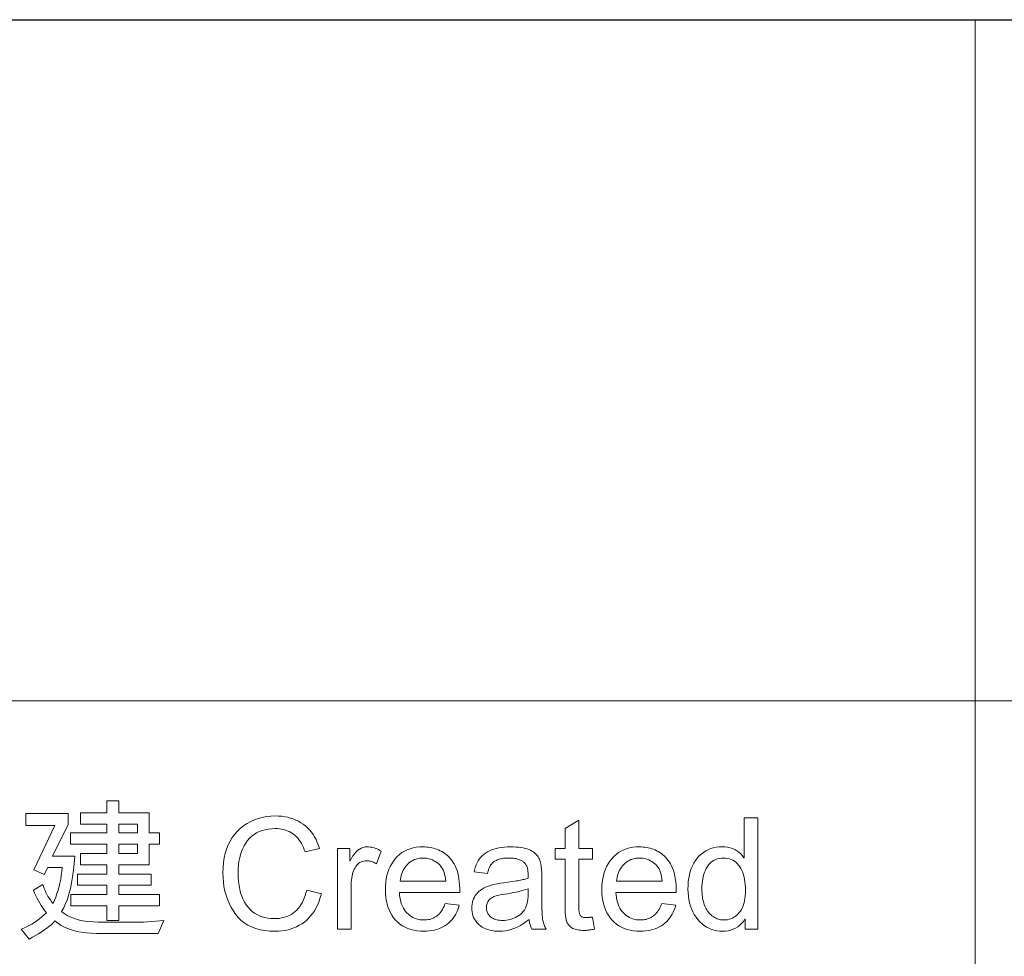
# Model space of a CAD drawing. Header units: millimetres. Extents: x 2556 to 2984, y -1556 to -1254.
# Tile 33 of 53: x 2895 to 2918, y -1516 to -1494. Entities that reach past the tile are written whole.
import ezdxf

# ---------------------------------------------------------------- set-up
doc = ezdxf.new("R2010")
doc.units = ezdxf.units.MM

msp = doc.modelspace()

# ---------------------------------------------------------------- linework, layer by layer
at = {"color": 7, "lineweight": 25}
msp.add_line((2756.597, -1494.144), (2969.717, -1494.144), dxfattribs=at)
at = {"color": 7, "lineweight": 13}
for p, q in [((2917.589, -1494.144), (2917.589, -1541.664)), ((2756.591, -1509.984), (2969.717, -1509.984))]:
    msp.add_line(p, q, dxfattribs=at)
for points in [[(2898.621, -1514.745), (2897.673, -1514.745), (2897.673, -1515.088), (2897.397, -1515.088), (2897.397, -1514.745), (2896.557, -1514.745), (2896.557, -1514.483), (2897.397, -1514.483), (2897.397, -1514.269), (2896.716, -1514.269), (2896.716, -1514.009), (2897.397, -1514.009), (2897.397, -1513.792), (2896.785, -1513.792), (2896.785, -1513.532), (2897.397, -1513.532), (2897.397, -1513.311), (2896.547, -1513.311), (2896.547, -1513.049), (2897.397, -1513.049), (2897.397, -1512.851), (2896.785, -1512.851), (2896.785, -1512.589), (2897.397, -1512.589), (2897.397, -1512.303), (2897.673, -1512.303), (2897.673, -1512.589), (2898.382, -1512.589), (2898.382, -1513.049), (2898.621, -1513.049), (2898.621, -1513.311), (2898.382, -1513.311), (2898.382, -1513.792), (2897.673, -1513.792), (2897.673, -1514.009), (2898.426, -1514.009), (2898.426, -1514.269), (2897.673, -1514.269), (2897.673, -1514.483), (2898.621, -1514.483)], [(2898.72, -1515.091), (2898.592, -1515.388), (2897.155, -1515.388), (2897.03, -1515.385), (2896.912, -1515.377), (2896.8, -1515.362), (2896.694, -1515.342), (2896.594, -1515.316), (2896.5, -1515.284), (2896.413, -1515.246), (2896.332, -1515.203), (2896.256, -1515.153), (2896.188, -1515.098), (2896.144, -1515.143), (2896.096, -1515.188), (2896.045, -1515.232), (2895.99, -1515.275), (2895.932, -1515.317), (2895.87, -1515.359), (2895.805, -1515.4), (2895.736, -1515.44), (2895.663, -1515.48), (2895.586, -1515.519), (2895.403, -1515.294), (2895.466, -1515.268), (2895.529, -1515.238), (2895.591, -1515.206), (2895.651, -1515.171), (2895.711, -1515.134), (2895.769, -1515.094), (2895.826, -1515.051), (2895.882, -1515.006), (2895.937, -1514.958), (2895.991, -1514.907), (2895.959, -1514.87), (2895.927, -1514.83), (2895.896, -1514.787), (2895.865, -1514.74), (2895.834, -1514.689), (2895.804, -1514.635), (2895.774, -1514.578), (2895.745, -1514.517), (2895.716, -1514.453), (2895.687, -1514.386), (2895.905, -1514.251), (2895.92, -1514.3), (2895.938, -1514.347), (2895.957, -1514.393), (2895.979, -1514.439), (2896.002, -1514.484), (2896.026, -1514.527), (2896.053, -1514.57), (2896.081, -1514.612), (2896.111, -1514.653), (2896.143, -1514.693), (2896.177, -1514.619), (2896.207, -1514.543), (2896.235, -1514.464), (2896.261, -1514.384), (2896.284, -1514.301), (2896.304, -1514.217), (2896.321, -1514.13), (2896.336, -1514.041), (2896.348, -1513.95), (2896.357, -1513.857), (2896.021, -1513.857), (2895.938, -1514.02), (2895.7, -1513.912), (2896.188, -1512.876), (2895.51, -1512.876), (2895.51, -1512.603), (2896.495, -1512.603), (2896.495, -1512.854), (2896.133, -1513.592), (2896.651, -1513.592), (2896.638, -1513.761), (2896.62, -1513.921), (2896.599, -1514.073), (2896.574, -1514.215), (2896.546, -1514.348), (2896.513, -1514.473), (2896.476, -1514.589), (2896.436, -1514.696), (2896.391, -1514.793), (2896.343, -1514.882), (2896.405, -1514.928), (2896.472, -1514.97), (2896.544, -1515.006), (2896.621, -1515.037), (2896.703, -1515.064), (2896.791, -1515.086), (2896.884, -1515.103), (2896.982, -1515.115), (2897.085, -1515.122), (2897.194, -1515.125), (2898.251, -1515.125)], [(2898.106, -1513.049), (2898.106, -1512.851), (2897.673, -1512.851), (2897.673, -1513.049)], [(2902.383, -1514.472), (2902.359, -1514.557), (2902.331, -1514.638), (2902.3, -1514.714), (2902.265, -1514.786), (2902.228, -1514.853), (2902.186, -1514.916), (2902.142, -1514.975), (2902.094, -1515.029), (2902.043, -1515.079), (2901.988, -1515.124), (2901.93, -1515.165), (2901.871, -1515.201), (2901.809, -1515.233), (2901.744, -1515.261), (2901.678, -1515.285), (2901.609, -1515.304), (2901.538, -1515.319), (2901.465, -1515.33), (2901.389, -1515.336), (2901.312, -1515.339), (2901.188, -1515.335), (2901.071, -1515.323), (2900.961, -1515.303), (2900.858, -1515.275), (2900.761, -1515.239), (2900.672, -1515.195), (2900.59, -1515.143), (2900.514, -1515.083), (2900.446, -1515.016), (2900.384, -1514.94), (2900.329, -1514.859), (2900.279, -1514.774), (2900.236, -1514.686), (2900.198, -1514.595), (2900.166, -1514.501), (2900.14, -1514.403), (2900.119, -1514.302), (2900.105, -1514.198), (2900.096, -1514.091), (2900.093, -1513.981), (2900.097, -1513.859), (2900.107, -1513.743), (2900.124, -1513.633), (2900.148, -1513.527), (2900.179, -1513.428), (2900.216, -1513.333), (2900.261, -1513.244), (2900.312, -1513.16), (2900.37, -1513.082), (2900.435, -1513.009), (2900.506, -1512.942), (2900.58, -1512.883), (2900.658, -1512.83), (2900.74, -1512.785), (2900.826, -1512.746), (2900.916, -1512.714), (2901.01, -1512.69), (2901.108, -1512.672), (2901.21, -1512.662), (2901.315, -1512.658), (2901.39, -1512.66), (2901.462, -1512.666), (2901.532, -1512.676), (2901.6, -1512.689), (2901.666, -1512.706), (2901.73, -1512.728), (2901.791, -1512.753), (2901.85, -1512.782), (2901.907, -1512.814), (2901.962, -1512.851), (2902.014, -1512.891), (2902.063, -1512.935), (2902.109, -1512.983), (2902.151, -1513.034), (2902.191, -1513.088), (2902.227, -1513.146), (2902.26, -1513.208), (2902.289, -1513.274), (2902.316, -1513.342), (2902.339, -1513.415), (2902.003, -1513.495), (2901.985, -1513.442), (2901.965, -1513.392), (2901.944, -1513.344), (2901.921, -1513.3), (2901.896, -1513.258), (2901.869, -1513.218), (2901.841, -1513.182), (2901.81, -1513.148), (2901.778, -1513.116), (2901.745, -1513.088), (2901.709, -1513.062), (2901.672, -1513.039), (2901.633, -1513.018), (2901.592, -1513.001), (2901.55, -1512.986), (2901.506, -1512.973), (2901.46, -1512.964), (2901.412, -1512.957), (2901.363, -1512.953), (2901.312, -1512.952), (2901.229, -1512.954), (2901.15, -1512.963), (2901.075, -1512.977), (2901.005, -1512.996), (2900.938, -1513.021), (2900.876, -1513.052), (2900.818, -1513.088), (2900.764, -1513.13), (2900.714, -1513.177), (2900.668, -1513.23), (2900.626, -1513.288), (2900.589, -1513.349), (2900.556, -1513.414), (2900.528, -1513.483), (2900.504, -1513.556), (2900.484, -1513.633), (2900.468, -1513.713), (2900.457, -1513.797), (2900.451, -1513.885), (2900.449, -1513.977), (2900.451, -1514.083), (2900.458, -1514.182), (2900.469, -1514.277), (2900.486, -1514.366), (2900.506, -1514.449), (2900.532, -1514.526), (2900.562, -1514.599), (2900.596, -1514.665), (2900.636, -1514.726), (2900.679, -1514.782), (2900.727, -1514.832), (2900.777, -1514.876), (2900.831, -1514.916), (2900.887, -1514.95), (2900.945, -1514.979), (2901.007, -1515.003), (2901.071, -1515.021), (2901.139, -1515.035), (2901.209, -1515.042), (2901.281, -1515.045), (2901.341, -1515.043), (2901.399, -1515.039), (2901.454, -1515.03), (2901.506, -1515.019), (2901.557, -1515.004), (2901.605, -1514.986), (2901.651, -1514.965), (2901.695, -1514.94), (2901.736, -1514.912), (2901.776, -1514.881), (2901.813, -1514.846), (2901.847, -1514.808), (2901.879, -1514.767), (2901.909, -1514.723), (2901.937, -1514.675), (2901.963, -1514.624), (2901.986, -1514.569), (2902.007, -1514.511), (2902.025, -1514.45), (2902.042, -1514.386)], [(2908.732, -1515.291), (2908.704, -1515.296), (2908.677, -1515.301), (2908.651, -1515.305), (2908.626, -1515.309), (2908.602, -1515.312), (2908.578, -1515.315), (2908.556, -1515.317), (2908.534, -1515.318), (2908.513, -1515.319), (2908.493, -1515.319), (2908.453, -1515.318), (2908.415, -1515.316), (2908.378, -1515.313), (2908.345, -1515.307), (2908.313, -1515.301), (2908.284, -1515.293), (2908.257, -1515.283), (2908.232, -1515.272), (2908.21, -1515.26), (2908.189, -1515.246), (2908.171, -1515.231), (2908.154, -1515.215), (2908.139, -1515.198), (2908.125, -1515.181), (2908.112, -1515.162), (2908.101, -1515.143), (2908.092, -1515.124), (2908.084, -1515.103), (2908.078, -1515.081), (2908.073, -1515.059), (2908.069, -1515.036), (2908.065, -1515.01), (2908.062, -1514.983), (2908.059, -1514.955), (2908.057, -1514.924), (2908.055, -1514.892), (2908.053, -1514.858), (2908.052, -1514.822), (2908.052, -1514.784), (2908.051, -1514.745), (2908.051, -1513.664), (2907.82, -1513.664), (2907.82, -1513.418), (2908.051, -1513.418), (2908.051, -1512.952), (2908.37, -1512.759), (2908.37, -1513.418), (2908.688, -1513.418), (2908.688, -1513.664), (2908.37, -1513.664), (2908.37, -1514.762), (2908.37, -1514.79), (2908.371, -1514.815), (2908.372, -1514.84), (2908.374, -1514.862), (2908.377, -1514.883), (2908.38, -1514.902), (2908.384, -1514.92), (2908.388, -1514.936), (2908.393, -1514.95), (2908.399, -1514.963), (2908.406, -1514.974), (2908.414, -1514.984), (2908.424, -1514.993), (2908.436, -1515.001), (2908.45, -1515.007), (2908.466, -1515.013), (2908.483, -1515.017), (2908.503, -1515.02), (2908.524, -1515.022), (2908.546, -1515.022), (2908.56, -1515.022), (2908.574, -1515.022), (2908.588, -1515.021), (2908.602, -1515.02), (2908.616, -1515.019), (2908.631, -1515.017), (2908.645, -1515.015), (2908.659, -1515.013), (2908.673, -1515.011), (2908.688, -1515.008)], [(2912.537, -1515.294), (2912.24, -1515.294), (2912.24, -1515.056), (2912.233, -1515.056), (2912.197, -1515.109), (2912.157, -1515.158), (2912.114, -1515.2), (2912.068, -1515.237), (2912.018, -1515.268), (2911.964, -1515.293), (2911.907, -1515.313), (2911.846, -1515.327), (2911.782, -1515.336), (2911.715, -1515.339), (2911.647, -1515.336), (2911.582, -1515.328), (2911.518, -1515.314), (2911.457, -1515.295), (2911.399, -1515.27), (2911.342, -1515.24), (2911.288, -1515.205), (2911.236, -1515.164), (2911.187, -1515.117), (2911.139, -1515.065), (2911.096, -1515.009), (2911.056, -1514.95), (2911.022, -1514.887), (2910.992, -1514.821), (2910.966, -1514.752), (2910.946, -1514.679), (2910.929, -1514.604), (2910.918, -1514.525), (2910.911, -1514.443), (2910.909, -1514.357), (2910.911, -1514.268), (2910.917, -1514.183), (2910.928, -1514.102), (2910.943, -1514.024), (2910.963, -1513.951), (2910.987, -1513.881), (2911.015, -1513.815), (2911.048, -1513.752), (2911.085, -1513.694), (2911.126, -1513.639), (2911.171, -1513.589), (2911.219, -1513.545), (2911.269, -1513.505), (2911.322, -1513.471), (2911.378, -1513.442), (2911.437, -1513.418), (2911.499, -1513.4), (2911.563, -1513.387), (2911.631, -1513.379), (2911.701, -1513.376), (2911.766, -1513.379), (2911.829, -1513.386), (2911.888, -1513.399), (2911.944, -1513.417), (2911.996, -1513.44), (2912.046, -1513.468), (2912.092, -1513.502), (2912.135, -1513.54), (2912.175, -1513.584), (2912.212, -1513.632), (2912.219, -1513.632), (2912.219, -1512.702), (2912.537, -1512.702)], [(2898.106, -1513.532), (2898.106, -1513.311), (2897.673, -1513.311), (2897.673, -1513.532)], [(2903.778, -1513.477), (2903.668, -1513.77), (2903.645, -1513.757), (2903.621, -1513.745), (2903.598, -1513.735), (2903.574, -1513.726), (2903.551, -1513.719), (2903.528, -1513.712), (2903.505, -1513.708), (2903.482, -1513.704), (2903.459, -1513.702), (2903.437, -1513.701), (2903.402, -1513.703), (2903.369, -1513.708), (2903.337, -1513.716), (2903.308, -1513.727), (2903.28, -1513.741), (2903.254, -1513.759), (2903.229, -1513.78), (2903.206, -1513.804), (2903.185, -1513.831), (2903.166, -1513.861), (2903.149, -1513.895), (2903.133, -1513.931), (2903.119, -1513.969), (2903.107, -1514.01), (2903.097, -1514.053), (2903.089, -1514.1), (2903.083, -1514.148), (2903.078, -1514.199), (2903.075, -1514.253), (2903.074, -1514.31), (2903.074, -1515.294), (2902.756, -1515.294), (2902.756, -1513.418), (2903.046, -1513.418), (2903.046, -1513.701), (2903.053, -1513.701), (2903.084, -1513.64), (2903.118, -1513.584), (2903.153, -1513.535), (2903.19, -1513.493), (2903.229, -1513.457), (2903.269, -1513.428), (2903.312, -1513.405), (2903.356, -1513.389), (2903.403, -1513.379), (2903.451, -1513.376), (2903.483, -1513.377), (2903.516, -1513.38), (2903.549, -1513.385), (2903.581, -1513.392), (2903.614, -1513.401), (2903.647, -1513.412), (2903.679, -1513.425), (2903.712, -1513.441), (2903.745, -1513.458)], [(2905.603, -1514.437), (2904.197, -1514.437), (2904.202, -1514.498), (2904.21, -1514.555), (2904.221, -1514.61), (2904.235, -1514.662), (2904.251, -1514.711), (2904.27, -1514.757), (2904.292, -1514.801), (2904.317, -1514.841), (2904.344, -1514.878), (2904.375, -1514.912), (2904.407, -1514.944), (2904.441, -1514.972), (2904.477, -1514.996), (2904.514, -1515.018), (2904.553, -1515.036), (2904.593, -1515.051), (2904.635, -1515.062), (2904.678, -1515.07), (2904.723, -1515.075), (2904.77, -1515.077), (2904.806, -1515.076), (2904.84, -1515.073), (2904.874, -1515.068), (2904.906, -1515.062), (2904.937, -1515.053), (2904.967, -1515.042), (2904.996, -1515.03), (2905.024, -1515.015), (2905.05, -1514.999), (2905.076, -1514.981), (2905.1, -1514.96), (2905.123, -1514.938), (2905.145, -1514.914), (2905.165, -1514.888), (2905.185, -1514.86), (2905.203, -1514.83), (2905.22, -1514.798), (2905.236, -1514.764), (2905.251, -1514.728), (2905.265, -1514.69), (2905.592, -1514.73), (2905.575, -1514.788), (2905.555, -1514.842), (2905.532, -1514.894), (2905.507, -1514.943), (2905.479, -1514.99), (2905.449, -1515.034), (2905.416, -1515.075), (2905.38, -1515.113), (2905.341, -1515.148), (2905.3, -1515.181), (2905.257, -1515.211), (2905.211, -1515.238), (2905.163, -1515.261), (2905.114, -1515.282), (2905.062, -1515.299), (2905.008, -1515.313), (2904.951, -1515.324), (2904.893, -1515.332), (2904.832, -1515.337), (2904.77, -1515.339), (2904.687, -1515.336), (2904.608, -1515.328), (2904.533, -1515.315), (2904.461, -1515.297), (2904.393, -1515.274), (2904.329, -1515.245), (2904.269, -1515.212), (2904.212, -1515.173), (2904.159, -1515.129), (2904.11, -1515.08), (2904.064, -1515.026), (2904.024, -1514.968), (2903.988, -1514.907), (2903.957, -1514.842), (2903.931, -1514.773), (2903.91, -1514.7), (2903.893, -1514.624), (2903.881, -1514.543), (2903.874, -1514.459), (2903.872, -1514.371), (2903.874, -1514.284), (2903.881, -1514.201), (2903.892, -1514.12), (2903.909, -1514.043), (2903.929, -1513.97), (2903.955, -1513.899), (2903.985, -1513.832), (2904.019, -1513.769), (2904.059, -1513.709), (2904.102, -1513.652), (2904.15, -1513.599), (2904.202, -1513.553), (2904.258, -1513.511), (2904.317, -1513.475), (2904.38, -1513.445), (2904.447, -1513.42), (2904.518, -1513.401), (2904.592, -1513.387), (2904.67, -1513.379), (2904.752, -1513.376), (2904.793, -1513.377), (2904.834, -1513.38), (2904.874, -1513.384), (2904.914, -1513.39), (2904.954, -1513.399), (2904.993, -1513.408), (2905.032, -1513.42), (2905.071, -1513.434), (2905.109, -1513.449), (2905.147, -1513.466), (2905.185, -1513.486), (2905.221, -1513.507), (2905.256, -1513.532), (2905.29, -1513.559), (2905.323, -1513.588), (2905.355, -1513.62), (2905.385, -1513.654), (2905.415, -1513.691), (2905.443, -1513.731), (2905.47, -1513.773), (2905.495, -1513.819), (2905.518, -1513.869), (2905.538, -1513.924), (2905.555, -1513.983), (2905.569, -1514.047), (2905.581, -1514.116), (2905.591, -1514.189), (2905.597, -1514.267), (2905.601, -1514.35)], [(2907.613, -1515.294), (2907.279, -1515.294), (2907.27, -1515.276), (2907.261, -1515.257), (2907.254, -1515.236), (2907.246, -1515.215), (2907.239, -1515.192), (2907.233, -1515.169), (2907.227, -1515.144), (2907.222, -1515.118), (2907.218, -1515.091), (2907.213, -1515.063), (2907.149, -1515.115), (2907.083, -1515.162), (2907.017, -1515.203), (2906.949, -1515.239), (2906.881, -1515.27), (2906.811, -1515.294), (2906.74, -1515.314), (2906.669, -1515.328), (2906.596, -1515.336), (2906.522, -1515.339), (2906.464, -1515.337), (2906.408, -1515.333), (2906.355, -1515.325), (2906.304, -1515.315), (2906.256, -1515.301), (2906.211, -1515.285), (2906.168, -1515.266), (2906.127, -1515.244), (2906.089, -1515.218), (2906.053, -1515.19), (2906.021, -1515.159), (2905.992, -1515.127), (2905.966, -1515.092), (2905.944, -1515.056), (2905.925, -1515.018), (2905.909, -1514.977), (2905.897, -1514.935), (2905.889, -1514.891), (2905.884, -1514.845), (2905.882, -1514.798), (2905.884, -1514.752), (2905.889, -1514.708), (2905.897, -1514.665), (2905.908, -1514.624), (2905.923, -1514.585), (2905.942, -1514.547), (2905.963, -1514.511), (2905.988, -1514.477), (2906.016, -1514.444), (2906.047, -1514.413), (2906.083, -1514.384), (2906.123, -1514.357), (2906.168, -1514.331), (2906.218, -1514.308), (2906.273, -1514.287), (2906.333, -1514.268), (2906.398, -1514.251), (2906.467, -1514.236), (2906.542, -1514.223), (2906.621, -1514.212), (2906.918, -1514.168), (2906.951, -1514.163), (2906.982, -1514.157), (2907.013, -1514.151), (2907.042, -1514.145), (2907.07, -1514.139), (2907.097, -1514.132), (2907.122, -1514.125), (2907.147, -1514.118), (2907.17, -1514.11), (2907.192, -1514.103), (2907.192, -1514.075), (2907.192, -1514.049), (2907.191, -1514.024), (2907.191, -1514.002), (2907.19, -1513.98), (2907.189, -1513.961), (2907.188, -1513.943), (2907.186, -1513.927), (2907.185, -1513.913), (2907.183, -1513.9), (2907.181, -1513.888), (2907.178, -1513.876), (2907.175, -1513.864), (2907.171, -1513.852), (2907.166, -1513.84), (2907.16, -1513.828), (2907.154, -1513.815), (2907.147, -1513.803), (2907.139, -1513.79), (2907.131, -1513.777), (2907.122, -1513.765), (2907.112, -1513.753), (2907.1, -1513.741), (2907.088, -1513.73), (2907.075, -1513.72), (2907.06, -1513.71), (2907.045, -1513.7), (2907.028, -1513.691), (2907.011, -1513.683), (2906.992, -1513.675), (2906.973, -1513.667), (2906.952, -1513.661), (2906.929, -1513.655), (2906.905, -1513.65), (2906.881, -1513.646), (2906.854, -1513.642), (2906.827, -1513.639), (2906.798, -1513.638), (2906.767, -1513.636), (2906.736, -1513.636), (2906.696, -1513.637), (2906.657, -1513.639), (2906.621, -1513.643), (2906.586, -1513.648), (2906.552, -1513.655), (2906.521, -1513.663), (2906.491, -1513.673), (2906.463, -1513.685), (2906.436, -1513.698), (2906.412, -1513.712), (2906.388, -1513.728), (2906.367, -1513.748), (2906.347, -1513.769), (2906.328, -1513.794), (2906.311, -1513.821), (2906.295, -1513.85), (2906.281, -1513.883), (2906.269, -1513.917), (2906.258, -1513.955), (2906.248, -1513.995), (2905.937, -1513.954), (2905.949, -1513.898), (2905.964, -1513.845), (2905.982, -1513.794), (2906.004, -1513.747), (2906.028, -1513.702), (2906.056, -1513.66), (2906.087, -1513.621), (2906.122, -1513.585), (2906.159, -1513.551), (2906.2, -1513.521), (2906.244, -1513.493), (2906.291, -1513.469), (2906.342, -1513.447), (2906.395, -1513.428), (2906.452, -1513.412), (2906.512, -1513.399), (2906.575, -1513.389), (2906.642, -1513.382), (2906.711, -1513.377), (2906.784, -1513.376), (2906.849, -1513.377), (2906.912, -1513.38), (2906.97, -1513.385), (2907.025, -1513.392), (2907.077, -1513.401), (2907.124, -1513.412), (2907.169, -1513.425), (2907.209, -1513.44), (2907.246, -1513.457), (2907.28, -1513.476), (2907.31, -1513.496), (2907.338, -1513.518), (2907.364, -1513.54), (2907.387, -1513.562), (2907.407, -1513.586), (2907.426, -1513.611), (2907.441, -1513.636), (2907.455, -1513.662), (2907.466, -1513.689), (2907.474, -1513.717), (2907.481, -1513.746), (2907.487, -1513.777), (2907.493, -1513.809), (2907.497, -1513.843), (2907.501, -1513.879), (2907.505, -1513.916), (2907.507, -1513.955), (2907.509, -1513.996), (2907.51, -1514.038), (2907.51, -1514.081), (2907.51, -1514.509), (2907.511, -1514.585), (2907.511, -1514.655), (2907.512, -1514.721), (2907.513, -1514.781), (2907.514, -1514.836), (2907.516, -1514.886), (2907.518, -1514.93), (2907.52, -1514.97), (2907.523, -1515.004), (2907.525, -1515.034), (2907.529, -1515.06), (2907.534, -1515.087), (2907.54, -1515.113), (2907.547, -1515.139), (2907.555, -1515.166), (2907.564, -1515.192), (2907.575, -1515.217), (2907.586, -1515.243), (2907.599, -1515.269)], [(2910.636, -1514.437), (2909.231, -1514.437), (2909.236, -1514.498), (2909.244, -1514.555), (2909.255, -1514.61), (2909.269, -1514.662), (2909.285, -1514.711), (2909.304, -1514.757), (2909.326, -1514.801), (2909.351, -1514.841), (2909.378, -1514.878), (2909.408, -1514.912), (2909.441, -1514.944), (2909.475, -1514.972), (2909.51, -1514.996), (2909.548, -1515.018), (2909.586, -1515.036), (2909.627, -1515.051), (2909.669, -1515.062), (2909.712, -1515.07), (2909.757, -1515.075), (2909.804, -1515.077), (2909.839, -1515.076), (2909.874, -1515.073), (2909.908, -1515.068), (2909.94, -1515.062), (2909.971, -1515.053), (2910.001, -1515.042), (2910.03, -1515.03), (2910.058, -1515.015), (2910.084, -1514.999), (2910.109, -1514.981), (2910.134, -1514.96), (2910.157, -1514.938), (2910.178, -1514.914), (2910.199, -1514.888), (2910.219, -1514.86), (2910.237, -1514.83), (2910.254, -1514.798), (2910.27, -1514.764), (2910.285, -1514.728), (2910.299, -1514.69), (2910.626, -1514.73), (2910.609, -1514.788), (2910.589, -1514.842), (2910.566, -1514.894), (2910.541, -1514.943), (2910.513, -1514.99), (2910.483, -1515.034), (2910.449, -1515.075), (2910.414, -1515.113), (2910.375, -1515.148), (2910.334, -1515.181), (2910.291, -1515.211), (2910.245, -1515.238), (2910.197, -1515.261), (2910.147, -1515.282), (2910.095, -1515.299), (2910.041, -1515.313), (2909.985, -1515.324), (2909.927, -1515.332), (2909.866, -1515.337), (2909.804, -1515.339), (2909.721, -1515.336), (2909.642, -1515.328), (2909.567, -1515.315), (2909.495, -1515.297), (2909.427, -1515.274), (2909.363, -1515.245), (2909.303, -1515.212), (2909.246, -1515.173), (2909.193, -1515.129), (2909.143, -1515.08), (2909.098, -1515.026), (2909.058, -1514.968), (2909.022, -1514.907), (2908.991, -1514.842), (2908.965, -1514.773), (2908.943, -1514.7), (2908.927, -1514.624), (2908.915, -1514.543), (2908.908, -1514.459), (2908.905, -1514.371), (2908.908, -1514.284), (2908.915, -1514.201), (2908.926, -1514.12), (2908.942, -1514.043), (2908.963, -1513.97), (2908.988, -1513.899), (2909.018, -1513.832), (2909.053, -1513.769), (2909.092, -1513.709), (2909.136, -1513.652), (2909.184, -1513.599), (2909.236, -1513.553), (2909.292, -1513.511), (2909.351, -1513.475), (2909.414, -1513.445), (2909.481, -1513.42), (2909.551, -1513.401), (2909.626, -1513.387), (2909.704, -1513.379), (2909.786, -1513.376), (2909.827, -1513.377), (2909.867, -1513.38), (2909.908, -1513.384), (2909.948, -1513.39), (2909.987, -1513.399), (2910.027, -1513.408), (2910.066, -1513.42), (2910.104, -1513.434), (2910.143, -1513.449), (2910.181, -1513.466), (2910.219, -1513.486), (2910.255, -1513.507), (2910.29, -1513.532), (2910.324, -1513.559), (2910.357, -1513.588), (2910.388, -1513.62), (2910.419, -1513.654), (2910.448, -1513.691), (2910.477, -1513.731), (2910.504, -1513.773), (2910.529, -1513.819), (2910.551, -1513.869), (2910.571, -1513.924), (2910.589, -1513.983), (2910.603, -1514.047), (2910.615, -1514.116), (2910.624, -1514.189), (2910.631, -1514.267), (2910.635, -1514.35)], [(2905.276, -1514.175), (2905.27, -1514.12), (2905.262, -1514.067), (2905.251, -1514.018), (2905.238, -1513.972), (2905.221, -1513.929), (2905.202, -1513.889), (2905.18, -1513.853), (2905.156, -1513.819), (2905.128, -1513.789), (2905.098, -1513.762), (2905.066, -1513.738), (2905.033, -1513.717), (2905, -1513.698), (2904.967, -1513.681), (2904.932, -1513.668), (2904.897, -1513.656), (2904.862, -1513.647), (2904.826, -1513.641), (2904.789, -1513.637), (2904.752, -1513.636), (2904.708, -1513.637), (2904.666, -1513.642), (2904.625, -1513.649), (2904.585, -1513.66), (2904.548, -1513.674), (2904.511, -1513.69), (2904.477, -1513.71), (2904.444, -1513.732), (2904.412, -1513.758), (2904.383, -1513.786), (2904.355, -1513.817), (2904.33, -1513.85), (2904.307, -1513.884), (2904.286, -1513.921), (2904.268, -1513.959), (2904.253, -1513.998), (2904.239, -1514.04), (2904.229, -1514.083), (2904.221, -1514.128), (2904.215, -1514.175)], [(2910.309, -1514.175), (2910.304, -1514.12), (2910.296, -1514.067), (2910.285, -1514.018), (2910.271, -1513.972), (2910.255, -1513.929), (2910.236, -1513.889), (2910.214, -1513.853), (2910.189, -1513.819), (2910.162, -1513.789), (2910.132, -1513.762), (2910.1, -1513.738), (2910.067, -1513.717), (2910.034, -1513.698), (2910, -1513.681), (2909.966, -1513.668), (2909.931, -1513.656), (2909.896, -1513.647), (2909.86, -1513.641), (2909.823, -1513.637), (2909.786, -1513.636), (2909.742, -1513.637), (2909.699, -1513.642), (2909.658, -1513.649), (2909.619, -1513.66), (2909.581, -1513.674), (2909.545, -1513.69), (2909.511, -1513.71), (2909.478, -1513.732), (2909.446, -1513.758), (2909.416, -1513.786), (2909.389, -1513.817), (2909.363, -1513.85), (2909.34, -1513.884), (2909.32, -1513.921), (2909.302, -1513.959), (2909.286, -1513.998), (2909.273, -1514.04), (2909.262, -1514.083), (2909.254, -1514.128), (2909.248, -1514.175)], [(2911.748, -1515.077), (2911.79, -1515.075), (2911.829, -1515.07), (2911.868, -1515.061), (2911.905, -1515.049), (2911.941, -1515.034), (2911.976, -1515.015), (2912.009, -1514.993), (2912.042, -1514.967), (2912.072, -1514.938), (2912.102, -1514.905), (2912.13, -1514.869), (2912.154, -1514.83), (2912.176, -1514.787), (2912.195, -1514.74), (2912.211, -1514.69), (2912.224, -1514.636), (2912.234, -1514.579), (2912.241, -1514.518), (2912.246, -1514.454), (2912.247, -1514.386), (2912.246, -1514.318), (2912.242, -1514.254), (2912.235, -1514.192), (2912.226, -1514.134), (2912.214, -1514.078), (2912.199, -1514.024), (2912.182, -1513.974), (2912.162, -1513.926), (2912.14, -1513.881), (2912.114, -1513.839), (2912.087, -1513.801), (2912.057, -1513.766), (2912.025, -1513.736), (2911.99, -1513.709), (2911.953, -1513.687), (2911.914, -1513.668), (2911.873, -1513.654), (2911.829, -1513.644), (2911.783, -1513.638), (2911.734, -1513.636), (2911.686, -1513.638), (2911.64, -1513.644), (2911.597, -1513.654), (2911.556, -1513.668), (2911.517, -1513.686), (2911.481, -1513.708), (2911.447, -1513.733), (2911.416, -1513.763), (2911.387, -1513.797), (2911.36, -1513.835), (2911.336, -1513.876), (2911.315, -1513.919), (2911.296, -1513.965), (2911.279, -1514.014), (2911.266, -1514.065), (2911.254, -1514.118), (2911.245, -1514.174), (2911.239, -1514.233), (2911.235, -1514.294), (2911.234, -1514.357), (2911.235, -1514.403), (2911.237, -1514.448), (2911.24, -1514.491), (2911.245, -1514.533), (2911.251, -1514.573), (2911.258, -1514.612), (2911.267, -1514.649), (2911.278, -1514.685), (2911.289, -1514.719), (2911.302, -1514.752), (2911.316, -1514.784), (2911.331, -1514.814), (2911.348, -1514.842), (2911.365, -1514.869), (2911.384, -1514.894), (2911.403, -1514.918), (2911.424, -1514.94), (2911.445, -1514.96), (2911.468, -1514.979), (2911.492, -1514.996), (2911.517, -1515.011), (2911.541, -1515.025), (2911.566, -1515.037), (2911.592, -1515.048), (2911.617, -1515.057), (2911.643, -1515.064), (2911.669, -1515.07), (2911.695, -1515.074), (2911.722, -1515.076)], [(2907.192, -1514.469), (2907.192, -1514.354), (2907.141, -1514.37), (2907.088, -1514.386), (2907.033, -1514.401), (2906.975, -1514.415), (2906.915, -1514.428), (2906.853, -1514.441), (2906.789, -1514.453), (2906.722, -1514.465), (2906.653, -1514.475), (2906.582, -1514.486), (2906.514, -1514.497), (2906.452, -1514.513), (2906.398, -1514.533), (2906.351, -1514.558), (2906.312, -1514.586), (2906.279, -1514.619), (2906.254, -1514.655), (2906.236, -1514.696), (2906.225, -1514.741), (2906.221, -1514.79), (2906.222, -1514.816), (2906.225, -1514.84), (2906.23, -1514.864), (2906.237, -1514.887), (2906.246, -1514.908), (2906.256, -1514.929), (2906.269, -1514.949), (2906.284, -1514.968), (2906.3, -1514.986), (2906.319, -1515.004), (2906.339, -1515.02), (2906.361, -1515.034), (2906.385, -1515.046), (2906.41, -1515.057), (2906.437, -1515.067), (2906.466, -1515.074), (2906.496, -1515.08), (2906.529, -1515.084), (2906.562, -1515.087), (2906.598, -1515.088), (2906.645, -1515.086), (2906.69, -1515.082), (2906.734, -1515.075), (2906.777, -1515.065), (2906.819, -1515.052), (2906.86, -1515.037), (2906.9, -1515.019), (2906.939, -1514.998), (2906.976, -1514.974), (2907.013, -1514.947), (2907.047, -1514.917), (2907.077, -1514.883), (2907.104, -1514.845), (2907.128, -1514.803), (2907.147, -1514.757), (2907.163, -1514.707), (2907.176, -1514.654), (2907.185, -1514.596), (2907.19, -1514.534)]]:
    msp.add_lwpolyline(points, close=True, dxfattribs=at)

doc.saveas('drawing.dxf')
